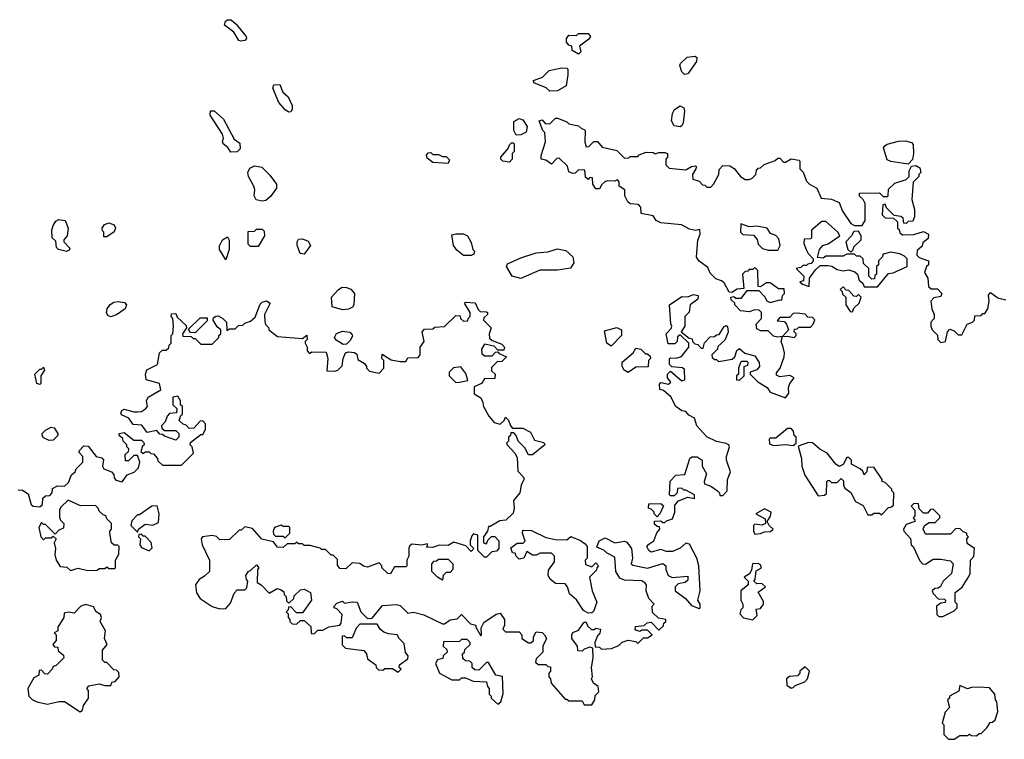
# Model space of a CAD drawing. Extents: x 2472589 to 2662339, y 701009 to 849030.
# Tile 18 of 256: x 2495830 to 2500966, y 765700 to 769453. Entities that reach past the tile are written whole.
import ezdxf

# ---------------------------------------------------------------- set-up
doc = ezdxf.new("R2010")
doc.units = 0

msp = doc.modelspace()

# ---------------------------------------------------------------- linework, layer by layer
at = {"layer": '0CON05XD'}
for points in [[(2496985, 769340), (2496974.1, 769344.1), (2496947, 769387), (2496898.8, 769425), (2496903.8, 769445), (2496915, 769452.5), (2496932.7, 769452.7), (2496959.7, 769429.7), (2497011.2, 769365), (2497013.8, 769355), (2497005, 769344.3), (2496985, 769340)], [(2498745, 769272.5), (2498711.7, 769291.7), (2498710, 769315), (2498695, 769320), (2498682.5, 769335), (2498682.5, 769355), (2498695, 769372.5), (2498735, 769370), (2498745, 769380), (2498795, 769380), (2498807.5, 769365), (2498799.3, 769350.7), (2498750, 769315), (2498757.5, 769285), (2498745, 769272.5)], [(2499297.7, 769167.7), (2499285, 769180), (2499273.9, 769213.9), (2499276.7, 769225), (2499312.3, 769257.7), (2499353.3, 769263.3), (2499362.5, 769255), (2499361.2, 769235), (2499315, 769171.2), (2499297.7, 769167.7)], [(2498595, 769080), (2498577, 769097), (2498513, 769123), (2498510, 769135), (2498557, 769153), (2498593, 769187), (2498658.3, 769201.7), (2498685, 769200), (2498690, 769195), (2498690, 769165), (2498681.7, 769108.3), (2498635, 769082.5), (2498595, 769080)], [(2497235, 768970), (2497215, 768982.5), (2497181.7, 769021.7), (2497151.2, 769095), (2497156.4, 769113.6), (2497187.5, 769115), (2497202.5, 769075), (2497230.7, 769050.7), (2497252.5, 769005), (2497252.5, 768985), (2497245, 768972.5), (2497235, 768970)], [(2499275, 768893.8), (2499245, 768898.8), (2499230, 768925), (2499235.9, 768964.1), (2499245.9, 768984.1), (2499275, 769003.3), (2499293.8, 768993.8), (2499297.5, 768975), (2499291.9, 768915), (2499285, 768898.8), (2499275, 768893.8)], [(2496932.3, 768762.3), (2496916.4, 768786.4), (2496892.5, 768805), (2496887.5, 768815), (2496893.3, 768835), (2496888.8, 768855), (2496823.8, 768955), (2496825, 768976.7), (2496845, 768976.7), (2496893.9, 768933.9), (2496949.2, 768829.2), (2496978.8, 768808.8), (2496980.5, 768779.5), (2496965, 768764), (2496932.3, 768762.3)], [(2498420, 768850), (2498407.5, 768875), (2498408.3, 768921.7), (2498435, 768937.5), (2498455, 768930), (2498477.5, 768895), (2498473, 768867), (2498445, 768852.5), (2498420, 768850)], [(2498830, 766205), (2498831.7, 766181.7), (2498855, 766180), (2498865, 766170), (2498917, 766173), (2498955, 766190), (2498973, 766207), (2499005, 766217.5), (2499045, 766210), (2499055, 766200), (2499085, 766230), (2499105, 766230), (2499130, 766245), (2499105, 766270), (2499075, 766270), (2499065, 766262.5), (2499045, 766270), (2499040, 766275), (2499041.7, 766288.3), (2499087, 766293), (2499103, 766307), (2499125, 766310), (2499165, 766270), (2499188.3, 766291.7), (2499190, 766305), (2499200, 766315), (2499200, 766325), (2499161.7, 766331.7), (2499131.7, 766361.7), (2499130, 766395), (2499140, 766405), (2499112.5, 766435), (2499097.5, 766475), (2499100, 766505), (2499095, 766512.5), (2499076.4, 766526.4), (2498985, 766530), (2498960.7, 766540.7), (2498940, 766575), (2498935, 766650), (2498895, 766670), (2498877, 766687), (2498841.7, 766701.7), (2498852.5, 766735), (2498885, 766750), (2498933.9, 766723.9), (2498985, 766733.8), (2498997.3, 766727.3), (2499021.2, 766695), (2499026.7, 766645), (2499020, 766615), (2499028.3, 766608.3), (2499105, 766592.5), (2499185, 766617.5), (2499200, 766605), (2499200, 766585), (2499212.5, 766555), (2499233, 766543), (2499315, 766550), (2499315, 766530), (2499301.7, 766518.3), (2499265, 766510), (2499250, 766495), (2499250, 766475), (2499302.5, 766435), (2499335, 766397.5), (2499375, 766382.5), (2499380, 766385), (2499380, 766405), (2499367.5, 766425), (2499380, 766475), (2499373.3, 766605), (2499363.3, 766645), (2499325, 766717.5), (2499305, 766722.5), (2499275, 766697.5), (2499235, 766680), (2499205, 766680), (2499175, 766690), (2499125, 766676.7), (2499112.5, 766685), (2499102.5, 766705), (2499111.7, 766718.3), (2499137.5, 766735), (2499153, 766777), (2499170, 766795), (2499168.3, 766808.3), (2499155, 766810), (2499141.7, 766821.7), (2499141.7, 766838.3), (2499175, 766840), (2499185, 766830), (2499195, 766830), (2499205, 766840), (2499235, 766850), (2499247.5, 766885), (2499248.3, 766921.7), (2499267, 766943), (2499315, 766962.5), (2499350, 766955), (2499350, 766975), (2499305, 767000), (2499295, 767000), (2499285, 767010), (2499261.7, 767008.3), (2499260, 766985), (2499245, 766970), (2499225, 766970), (2499220, 766975), (2499223, 767047), (2499253, 767077), (2499299.3, 767080.7), (2499326.4, 767163.6), (2499337, 767173), (2499365, 767172.5), (2499390, 767155), (2499390, 767125), (2499412, 767085), (2499400, 767045), (2499401.7, 767031.7), (2499435, 767020), (2499470, 766995), (2499480, 766985), (2499481.7, 766971.7), (2499498.3, 766971.7), (2499520, 766995), (2499522.5, 767055), (2499537.5, 767095), (2499517.5, 767155), (2499517.5, 767175), (2499532.5, 767225), (2499530, 767235), (2499515, 767242.5), (2499465, 767253.3), (2499415, 767277.5), (2499362.5, 767335), (2499350, 767375), (2499320.7, 767390.7), (2499305, 767410), (2499285, 767412.5), (2499252.5, 767435), (2499226, 767486), (2499188.3, 767518.3), (2499170, 767525), (2499168.3, 767551.7), (2499175, 767560), (2499215, 767552.5), (2499227, 767563), (2499210, 767585), (2499210, 767605), (2499225, 767620), (2499285, 767570), (2499300, 767575), (2499298.3, 767628.3), (2499287.5, 767637.5), (2499231.7, 767641.7), (2499220, 767655), (2499220, 767685), (2499225, 767690), (2499255, 767687.5), (2499283, 767697), (2499320, 767745), (2499320, 767765), (2499275, 767810), (2499261.7, 767798.3), (2499260, 767775), (2499248.3, 767761.7), (2499213, 767763), (2499202.5, 767815), (2499228.3, 767841.7), (2499232.5, 767855), (2499227, 767867), (2499220, 767965), (2499285, 768010), (2499315, 768007.5), (2499345, 768020), (2499370, 768015), (2499367.5, 767995), (2499327.5, 767965), (2499321.7, 767928.3), (2499300, 767905), (2499300, 767855), (2499280, 767825), (2499321.7, 767791.7), (2499338.3, 767788.3), (2499340, 767775), (2499351.7, 767761.7), (2499368.3, 767758.3), (2499385, 767740), (2499395, 767740), (2499401.7, 767768.3), (2499431.7, 767798.3), (2499455, 767800), (2499465, 767810), (2499478.3, 767811.7), (2499505, 767852.5), (2499515, 767857.5), (2499523, 767853), (2499526.4, 767823.6), (2499508.3, 767781.7), (2499471.7, 767748.3), (2499470, 767735), (2499440, 767705), (2499441.7, 767691.7), (2499455, 767680), (2499465, 767680), (2499475, 767670), (2499547, 767683), (2499560, 767695), (2499571.7, 767728.3), (2499585, 767737.5), (2499613, 767713), (2499665, 767700), (2499687.5, 767665), (2499690, 767645), (2499675, 767627.5), (2499640, 767615), (2499640, 767605), (2499680, 767565), (2499730, 767535), (2499745, 767510), (2499825, 767480), (2499842.5, 767505), (2499840, 767535), (2499846.7, 767555), (2499870, 767585), (2499846.7, 767596.7), (2499795, 767590), (2499778.3, 767598.3), (2499778.3, 767611.7), (2499797.5, 767635), (2499817.5, 767695), (2499820, 767715), (2499812.5, 767745), (2499802.5, 767775), (2499810, 767800), (2499835, 767802.5), (2499870, 767795), (2499880, 767805), (2499880, 767815), (2499870, 767825), (2499871.7, 767838.3), (2499885, 767840), (2499895, 767850), (2499955, 767850), (2499970, 767865), (2499978.3, 767888.3), (2499965, 767900), (2499941.7, 767901.7), (2499927, 767917), (2499885, 767922.5), (2499865, 767920), (2499845, 767900), (2499795, 767900), (2499781.7, 767881.7), (2499818.3, 767878.3), (2499830, 767865), (2499840, 767835), (2499810, 767800), (2499785, 767797.5), (2499763, 767803), (2499735, 767830), (2499695, 767830), (2499675, 767840), (2499672.5, 767865), (2499700, 767895), (2499700, 767925), (2499688.3, 767938.3), (2499665, 767940), (2499635, 767930), (2499590, 767935), (2499560, 767965), (2499560, 767975), (2499541.7, 767991.7), (2499540, 768005), (2499555, 768010), (2499565, 768000), (2499595, 768000), (2499625, 768040), (2499685, 768040), (2499715, 768010), (2499727, 767987), (2499745, 767977.5), (2499795, 767992.5), (2499805, 767990), (2499810, 768015), (2499820, 768025), (2499818.3, 768048.3), (2499788.3, 768048.3), (2499745, 768080), (2499725, 768080), (2499695, 768060), (2499681.7, 768061.7), (2499680, 768145), (2499665, 768160), (2499655, 768150), (2499635, 768150), (2499628.3, 768141.7), (2499615, 768140), (2499600, 768125), (2499608.3, 768051.7), (2499573, 768047), (2499545, 768030), (2499531.7, 768031.7), (2499505, 768080), (2499491.7, 768091.7), (2499461.7, 768101.7), (2499431.7, 768131.7), (2499420, 768160), (2499375, 768193.3), (2499360, 768215), (2499367, 768303), (2499380, 768335), (2499378.3, 768358.3), (2499355, 768352.5), (2499325, 768360), (2499283, 768383), (2499175, 768392.5), (2499150, 768405), (2499135, 768430), (2499071.7, 768441.7), (2499070, 768475), (2499058.3, 768488.3), (2499015, 768492.5), (2499002, 768502), (2498987.5, 768535), (2498987.5, 768565), (2498957.5, 768585), (2498957, 768607), (2498948.3, 768618.3), (2498935, 768610), (2498895, 768612.5), (2498883.3, 768606.7), (2498867, 768593), (2498855, 768570), (2498835, 768570), (2498820, 768595), (2498818.3, 768628.3), (2498805, 768630), (2498795, 768620), (2498781.7, 768631.7), (2498778.3, 768668.3), (2498745, 768670), (2498728.3, 768651.7), (2498715, 768650), (2498695, 768660), (2498688.3, 768688.3), (2498645, 768730), (2498631.7, 768728.3), (2498605, 768700), (2498575, 768720), (2498550, 768725), (2498550, 768745), (2498572.5, 768815), (2498570, 768865), (2498560, 768875), (2498540, 768925), (2498555, 768930), (2498571.7, 768911.7), (2498595, 768910), (2498625, 768940), (2498635, 768940), (2498685, 768920), (2498695, 768910), (2498745, 768900), (2498760, 768885), (2498775, 768880), (2498780, 768875), (2498777.5, 768815), (2498785, 768790), (2498798.3, 768791.7), (2498825, 768817.5), (2498845, 768816.7), (2498868.3, 768788.3), (2498945, 768770), (2498985, 768730), (2499007, 768733), (2499015, 768740), (2499055, 768740), (2499061.7, 768748.3), (2499098.3, 768761.7), (2499135, 768760), (2499145, 768752.5), (2499165, 768760), (2499195, 768760), (2499210, 768755), (2499210, 768735), (2499200, 768725), (2499200, 768695), (2499218.3, 768678.3), (2499305, 768670), (2499335, 768687.5), (2499355, 768690), (2499360, 768685), (2499357.5, 768675), (2499340, 768645), (2499341.7, 768621.7), (2499375, 768610), (2499391.7, 768591.7), (2499405, 768590), (2499415, 768580), (2499435, 768580), (2499450, 768595), (2499477.5, 768645), (2499478.3, 768671.7), (2499498.3, 768691.7), (2499535, 768690), (2499556.4, 768676.4), (2499590, 768635), (2499615, 768620), (2499635, 768620), (2499650, 768625), (2499670, 768645), (2499673, 768667), (2499681.7, 768678.3), (2499695, 768680), (2499713, 768697), (2499771.7, 768718.3), (2499785, 768730), (2499795, 768730), (2499815, 768710), (2499825, 768710), (2499855, 768727.5), (2499895, 768720), (2499900, 768715), (2499900, 768675), (2499917, 768657), (2499935, 768610), (2499950, 768595), (2499987.5, 768575), (2500011.7, 768521.7), (2500065, 768517.5), (2500105, 768500), (2500122.5, 768455)], [(2498385, 768710), (2498350, 768715), (2498340, 768725), (2498340, 768735), (2498378.3, 768781.7), (2498385, 768800), (2498395, 768810), (2498405, 768810), (2498410, 768805), (2498410, 768765), (2498400, 768755), (2498400, 768725), (2498385, 768710)], [(2500465, 768700), (2500373.6, 768713.6), (2500355, 768722.5), (2500336.7, 768785), (2500343.3, 768795), (2500356.1, 768803.9), (2500415, 768820), (2500450.7, 768820.7), (2500483, 768813), (2500491.7, 768801.7), (2500492.5, 768755), (2500487, 768723), (2500465, 768700)], [(2498065, 768702.5), (2497985, 768707.5), (2497955, 768730), (2497953, 768747), (2497961.7, 768758.3), (2497975, 768760), (2497985, 768750), (2498015, 768750), (2498035, 768740), (2498055, 768740), (2498071.7, 768721.7), (2498065, 768702.5)], [(2497095, 768506.7), (2497063.8, 768513.8), (2497053.6, 768533.6), (2497056.2, 768565), (2497051.2, 768585), (2497023.3, 768635), (2497021.2, 768655), (2497031.7, 768678.3), (2497055, 768690), (2497093.8, 768683.8), (2497135, 768642.5), (2497170, 768595), (2497170, 768575), (2497139.5, 768530.5), (2497115, 768510), (2497095, 768506.7)], [(2500122.5, 768455), (2500165, 768390), (2500185, 768380), (2500225, 768380), (2500240, 768405), (2500240, 768495), (2500230, 768515), (2500211.7, 768531.7), (2500211.7, 768548.3), (2500315, 768550), (2500335, 768530), (2500355, 768530), (2500360, 768535), (2500361.7, 768568.3), (2500395, 768600), (2500455, 768620), (2500470, 768635), (2500470, 768665), (2500481.7, 768688.3), (2500505, 768692.5), (2500525, 768680), (2500530, 768655), (2500520, 768645), (2500520, 768635), (2500490, 768605), (2500483.3, 768515), (2500497, 768463), (2500497.5, 768425), (2500488.3, 768401.7), (2500465, 768400), (2500455, 768390), (2500441.7, 768391.7), (2500438.3, 768418.3), (2500427, 768427), (2500391.7, 768431.7), (2500351.7, 768471.7), (2500345, 768490), (2500333, 768487), (2500330, 768435), (2500345, 768420), (2500388.3, 768418.3), (2500408.3, 768398.3), (2500410, 768365), (2500418.3, 768358.3), (2500421.7, 768341.7), (2500435, 768330), (2500495, 768332.5), (2500545, 768347.5), (2500570, 768335), (2500568.3, 768311.7), (2500541.7, 768288.3), (2500538.3, 768271.7), (2500511.7, 768248.3), (2500510, 768225), (2500521.7, 768211.7), (2500570, 768195), (2500570, 768175), (2500560, 768165), (2500550, 768135), (2500567.5, 768105), (2500571.7, 768061.7), (2500585, 768050), (2500618.3, 768048.3), (2500640, 768025), (2500635, 768010), (2500598.3, 768001.7), (2500582.5, 767985), (2500587.5, 767945), (2500600, 767915), (2500600, 767895), (2500582.5, 767875), (2500582.5, 767855), (2500590, 767835), (2500617, 767807), (2500620, 767785), (2500635, 767770), (2500660, 767775), (2500670, 767825), (2500681.7, 767838.3), (2500705, 767830), (2500725, 767810), (2500745, 767810), (2500772.5, 767865), (2500800, 767875), (2500810, 767885), (2500811.7, 767908.3), (2500845, 767910), (2500855, 767920), (2500865, 767920), (2500880, 767945), (2500887.5, 767985), (2500883, 768017), (2500895, 768030), (2500933, 768003), (2500975, 767992.5)], [(2496075, 768244), (2496032.5, 768255), (2496022.5, 768265), (2496018.3, 768298.3), (2496000, 768315), (2495997.5, 768355), (2496005, 768380), (2496018.3, 768401.7), (2496035, 768410), (2496067.5, 768405), (2496082.5, 768365), (2496077.5, 768325), (2496060, 768305), (2496060, 768295), (2496091.7, 768261.7), (2496089.3, 768250.7), (2496075, 768244)], [(2496285, 768320), (2496270, 768320), (2496270, 768345), (2496261.7, 768351.7), (2496260, 768365), (2496272.5, 768385), (2496295, 768393.3), (2496323, 768383), (2496330, 768365), (2496323, 768347), (2496285, 768320)], [(2499785, 768250), (2499796.7, 768275), (2499789.5, 768309.5), (2499775, 768327.5), (2499747, 768337), (2499730, 768365), (2499675, 768376.7), (2499635, 768372.5), (2499591.7, 768388.3), (2499590, 768345), (2499601.7, 768331.7), (2499658.3, 768328.3), (2499677, 768307), (2499681.7, 768281.7), (2499705, 768260), (2499735, 768250), (2499785, 768250)], [(2500305, 768060), (2500361.7, 768128.3), (2500387, 768133), (2500460, 768165), (2500460, 768205), (2500445, 768220), (2500421.7, 768231.7), (2500375, 768240), (2500335, 768230), (2500330, 768215), (2500310, 768195), (2500310, 768175), (2500300, 768165), (2500300, 768125), (2500291.7, 768118.3), (2500288.3, 768101.7), (2500275, 768100), (2500260, 768115), (2500260, 768155), (2500231.7, 768181.7), (2500230, 768205), (2500215, 768220), (2500195, 768220), (2500185, 768230), (2500145, 768230), (2500125, 768220), (2500035, 768220), (2500021.7, 768208.3), (2499991.7, 768211.7), (2500002.5, 768255), (2500020, 768275), (2500047, 768283), (2500107.5, 768325), (2500097.5, 768345), (2500035, 768400), (2500015, 768400), (2499960, 768355), (2499960, 768315), (2499955, 768310), (2499921.7, 768308.3), (2499920, 768285), (2499932.5, 768255), (2499943.6, 768233.6), (2499970, 768205), (2499970, 768195), (2499958.3, 768181.7), (2499941.7, 768178.3), (2499935, 768170), (2499915, 768170), (2499905, 768160), (2499880, 768155), (2499920, 768115), (2499918.3, 768091.7), (2499900, 768085), (2499913, 768073), (2499948.3, 768061.7), (2499950, 768105), (2499981.7, 768148.3), (2500005, 768170), (2500045, 768170), (2500067, 768167), (2500095, 768150), (2500125, 768142.5), (2500155, 768147.5), (2500187, 768137), (2500200, 768125), (2500210, 768095), (2500228.3, 768078.3), (2500235, 768060), (2500305, 768060)], [(2497075, 768270), (2497035, 768270), (2497021.7, 768281.7), (2497021.7, 768348.3), (2497055, 768350), (2497065, 768360), (2497095, 768360), (2497105, 768350), (2497107.5, 768325), (2497075, 768270)], [(2498145, 768222.5), (2498110.7, 768250.7), (2498092.5, 768275), (2498085, 768330), (2498105, 768336.7), (2498145, 768336.2), (2498166, 768326), (2498185, 768290), (2498193.8, 768253.8), (2498202.5, 768245), (2498199.3, 768230.7), (2498185, 768223.3), (2498145, 768222.5)], [(2500165, 768240), (2500178.3, 768251.7), (2500181.7, 768268.3), (2500220, 768305), (2500220, 768325), (2500205, 768350), (2500181.7, 768348.3), (2500170, 768325), (2500140, 768295), (2500150, 768255), (2500165, 768240)], [(2496905, 768200), (2496872.5, 768255), (2496873, 768273), (2496887.5, 768305), (2496915, 768320), (2496923, 768303), (2496923.3, 768255), (2496905, 768200)], [(2497315, 768230), (2497293, 768233), (2497277, 768277), (2497277.5, 768295), (2497285, 768307.5), (2497305, 768310), (2497335, 768297.5), (2497347.5, 768275), (2497315, 768230)], [(2498445, 768103.3), (2498400, 768115), (2498370, 768165), (2498375, 768180), (2498445, 768210), (2498525, 768237.5), (2498585, 768242.5), (2498635, 768257.5), (2498678.8, 768248.8), (2498716.2, 768216.2), (2498721.2, 768185), (2498703.6, 768156.4), (2498635, 768146.2), (2498543.6, 768146.4), (2498445, 768103.3)], [(2497515, 767940), (2497460, 767955), (2497457.5, 768005), (2497493.6, 768046.4), (2497513, 768057), (2497535, 768056.7), (2497557.7, 768047.7), (2497576.7, 768025), (2497573.3, 767965), (2497566.4, 767953.6), (2497545, 767943.3), (2497515, 767940)], [(2500175, 767930), (2500181.7, 767948.3), (2500210, 767975), (2500220, 768005), (2500205, 768020), (2500195, 768010), (2500181.7, 768011.7), (2500155, 768040), (2500141.7, 768041.7), (2500125, 768060), (2500110, 768045), (2500120, 768035), (2500121.7, 768021.7), (2500140, 768005), (2500140, 767965), (2500161.7, 767931.7), (2500175, 767930)], [(2496305, 767903.8), (2496290.5, 767910.5), (2496283.3, 767925), (2496286.7, 767945), (2496302.3, 767967.7), (2496320.8, 767979.2), (2496343.6, 767983.6), (2496377.7, 767977.7), (2496386.7, 767965), (2496380, 767945), (2496335, 767914), (2496305, 767903.8)], [(2496480, 767235), (2496471.7, 767228.3), (2496461.7, 767201.7), (2496475, 767190), (2496485, 767200), (2496505, 767200), (2496515, 767190), (2496528.3, 767188.3), (2496550, 767165), (2496551.7, 767151.7), (2496575, 767130), (2496675, 767130), (2496737, 767193), (2496730, 767225), (2496720, 767235), (2496721.7, 767248.3), (2496775, 767290), (2496785, 767290), (2496800, 767315), (2496800, 767345), (2496785, 767360), (2496771.7, 767358.3), (2496738.3, 767321.7), (2496715, 767320), (2496698.3, 767338.3), (2496683, 767343), (2496661.7, 767361.7), (2496671.7, 767388.3), (2496680, 767395), (2496680, 767435), (2496670, 767445), (2496670, 767465), (2496655, 767490), (2496630, 767485), (2496630, 767445), (2496650, 767425), (2496648.3, 767401.7), (2496611.7, 767398.3), (2496600, 767385), (2496590, 767355), (2496570, 767335), (2496571.7, 767321.7), (2496585, 767310), (2496645, 767310), (2496660, 767295), (2496660, 767275), (2496645, 767260), (2496585, 767280), (2496575, 767290), (2496561.7, 767291.7), (2496545, 767310), (2496495, 767300), (2496468.3, 767338.3), (2496421.7, 767341.7), (2496400, 767375), (2496361.7, 767391.7), (2496358.3, 767398.3), (2496362.5, 767415), (2496375, 767422.5), (2496425, 767407.5), (2496445, 767407.5), (2496465, 767410), (2496487, 767423), (2496497.5, 767435), (2496492.5, 767465), (2496500, 767485), (2496567, 767523), (2496560, 767555), (2496490, 767575), (2496487.5, 767605), (2496493.6, 767626.4), (2496550, 767655), (2496560, 767715), (2496575, 767730), (2496595, 767730), (2496608.3, 767741.7), (2496610, 767755), (2496620, 767765), (2496620, 767805), (2496630, 767815), (2496632.5, 767855), (2496630, 767895), (2496620, 767905), (2496621.7, 767918.3), (2496645, 767920), (2496651.7, 767901.7), (2496698.3, 767858.3), (2496700, 767845), (2496680, 767815), (2496681.7, 767801.7), (2496725, 767800), (2496735, 767790), (2496745, 767790), (2496775, 767760), (2496835, 767760), (2496870, 767795), (2496870, 767805), (2496880, 767815), (2496880, 767835), (2496860.7, 767850.7), (2496840, 767885), (2496841.7, 767898.3), (2496853, 767907), (2496865, 767907.5), (2496890, 767895), (2496910, 767875), (2496911.7, 767831.7), (2496925, 767840), (2496955, 767840), (2496971.7, 767858.3), (2496995, 767860), (2497005, 767870), (2497035, 767880), (2497059.3, 767900.7), (2497085, 767970), (2497095, 767980), (2497117, 767987), (2497137.5, 767975), (2497107.5, 767915), (2497108.3, 767878.3), (2497113, 767863), (2497130, 767845), (2497130, 767835), (2497175, 767800), (2497305, 767790), (2497328.3, 767808.3), (2497330, 767785), (2497320, 767775), (2497320, 767765), (2497330, 767745), (2497330, 767725), (2497341.7, 767711.7), (2497355, 767720), (2497428.3, 767718.3), (2497437.5, 767685), (2497431.7, 767621.7), (2497475, 767620), (2497490, 767625), (2497511.7, 767648.3), (2497517.5, 767685), (2497530, 767715), (2497545, 767720), (2497577.5, 767717.5), (2497588.3, 767708.3), (2497595, 767680), (2497629.3, 767659.3), (2497640, 767645), (2497640, 767635), (2497655, 767620), (2497705, 767610), (2497730, 767635), (2497730, 767675), (2497720, 767685), (2497721.7, 767708.3), (2497768.3, 767678.3), (2497815, 767670), (2497845, 767670), (2497855, 767690), (2497908.3, 767691.7), (2497920, 767705), (2497920, 767745), (2497940, 767775), (2497930, 767825), (2497941.7, 767838.3), (2497985, 767840), (2497995, 767850), (2498047, 767853), (2498105, 767910), (2498128.3, 767908.3), (2498130, 767895), (2498145, 767880), (2498168.3, 767881.7), (2498170, 767895), (2498180, 767905), (2498180, 767925), (2498150, 767975), (2498155, 767980), (2498207, 767977), (2498221.7, 767941.7), (2498231.7, 767931.7), (2498265, 767930), (2498270, 767925), (2498270, 767915), (2498251.7, 767898.3), (2498250, 767885), (2498290, 767845), (2498280, 767815), (2498281.7, 767791.7), (2498295, 767780), (2498345, 767760), (2498360, 767745), (2498355, 767730), (2498325, 767730), (2498305, 767750), (2498255, 767760), (2498240, 767735), (2498241.7, 767711.7), (2498255, 767700), (2498295, 767700), (2498311.7, 767718.3), (2498325, 767720), (2498331.7, 767711.7), (2498370, 767695), (2498345, 767670), (2498321.7, 767668.3), (2498291.7, 767638.3), (2498291.7, 767621.7), (2498310, 767605), (2498308.3, 767581.7), (2498255, 767580), (2498240, 767555), (2498201.7, 767538.3), (2498201.7, 767501.7), (2498235, 767480), (2498247, 767457), (2498250, 767435), (2498277.5, 767385), (2498305, 767352.5), (2498337, 767343), (2498358.3, 767361.7), (2498365, 767380), (2498380, 767365), (2498390, 767335), (2498401.7, 767321.7), (2498455, 767322.5), (2498495, 767302.5), (2498515, 767260), (2498565, 767247.5), (2498570, 767235), (2498506.1, 767183.9), (2498485, 767183.3), (2498465, 767220), (2498430, 767255), (2498420, 767285), (2498408.3, 767298.3), (2498391.7, 767298.3), (2498390, 767285), (2498380, 767275), (2498380, 767255), (2498370, 767245), (2498372.5, 767235), (2498413, 767193), (2498425, 767170), (2498428.3, 767098.3), (2498460, 767065), (2498460, 767055), (2498446.7, 767025), (2498438.8, 766985), (2498406.7, 766945), (2498410, 766905), (2498405, 766880), (2498367, 766843), (2498335, 766840), (2498285, 766810), (2498275, 766810), (2498270, 766785), (2498250, 766755), (2498250, 766725), (2498265, 766720), (2498271.7, 766738.3), (2498291.7, 766758.3), (2498308.3, 766758.3), (2498330, 766735), (2498330, 766695), (2498318.3, 766681.7), (2498293, 766677), (2498265, 766650), (2498255, 766650), (2498220, 766685), (2498220, 766765), (2498198.3, 766771.7), (2498188.3, 766761.7), (2498180, 766735), (2498180, 766715), (2498200, 766695), (2498185, 766680), (2498158.3, 766708.3), (2498095, 766727.5), (2498065, 766710), (2498018.3, 766711.7), (2497985, 766700), (2497951.7, 766701.7), (2497960, 766715), (2497955, 766720), (2497927.5, 766712.5), (2497875, 766717.5), (2497863, 766707), (2497860, 766695), (2497860, 766655), (2497850, 766635), (2497850, 766605), (2497845, 766600), (2497785, 766600), (2497765, 766562.5), (2497750, 766565), (2497720, 766595), (2497720, 766605), (2497705, 766620), (2497645, 766597.5), (2497623, 766603), (2497605, 766617.5), (2497565, 766620), (2497531.7, 766588.3), (2497500.7, 766590.7), (2497488.3, 766608.3), (2497488.3, 766638.3), (2497465, 766660), (2497455, 766660), (2497425, 766690), (2497405, 766690), (2497397, 766697), (2497345, 766710), (2497315, 766710), (2497305, 766720), (2497285, 766720), (2497275, 766727.5), (2497265, 766720), (2497225, 766720), (2497205, 766700), (2497175, 766702.5), (2497155, 766730), (2497093.9, 766743.9), (2497045, 766800), (2497005, 766807.5), (2496985, 766790), (2496975, 766790), (2496925, 766742.5), (2496875, 766740), (2496857, 766757), (2496835, 766762.5), (2496783.6, 766756.4), (2496777.5, 766745), (2496782.5, 766715), (2496820, 766635), (2496820, 766575), (2496795, 766550), (2496767, 766533), (2496747.5, 766505), (2496753, 766463), (2496772.5, 766435), (2496835, 766392.5), (2496875, 766380), (2496905, 766382.5), (2496930.7, 766409.3), (2496948.3, 766461.7), (2496965, 766480), (2497005, 766480), (2497015, 766490), (2497020, 766525), (2497013, 766533), (2497010, 766555), (2497023.6, 766576.4), (2497035, 766580), (2497065, 766610), (2497077.5, 766595), (2497070, 766585), (2497068.3, 766518.3), (2497090, 766505), (2497131.7, 766461.7), (2497173, 766487), (2497195, 766480), (2497208.3, 766468.3), (2497210, 766455), (2497220, 766445), (2497221.7, 766421.7), (2497235, 766410), (2497260, 766435), (2497261.7, 766448.3), (2497295, 766480), (2497315, 766482.5), (2497347.5, 766465), (2497352.5, 766425), (2497305, 766360), (2497275, 766360), (2497245, 766390), (2497231.7, 766388.3), (2497230, 766375), (2497220, 766365), (2497230, 766355), (2497230, 766335), (2497240, 766325), (2497240, 766315), (2497251.7, 766301.7), (2497275, 766300), (2497295, 766320), (2497315, 766320), (2497348.3, 766288.3), (2497350, 766255), (2497355, 766250), (2497368.3, 766251.7), (2497385, 766270), (2497411.7, 766268.3), (2497443, 766287), (2497500, 766295), (2497507.5, 766305), (2497511.7, 766351.7), (2497485, 766380), (2497470, 766385), (2497470, 766395), (2497485, 766410), (2497515, 766420), (2497525, 766410), (2497565, 766417.5), (2497590, 766415), (2497610, 766365), (2497645, 766330), (2497668.3, 766331.7), (2497723, 766397), (2497795, 766402.5), (2497815, 766397.5), (2497855, 766357.5), (2497885, 766362.5), (2497939.3, 766349.3), (2498035, 766302.5), (2498047, 766303), (2498075, 766322.5), (2498111.7, 766328.3), (2498135, 766350), (2498181.7, 766301.7), (2498210, 766295), (2498210, 766285), (2498235, 766240), (2498240, 766245), (2498238.3, 766281.7), (2498250.7, 766309.3), (2498315, 766352.5), (2498337, 766357), (2498360, 766325), (2498360, 766295), (2498350, 766275), (2498365, 766260), (2498435, 766260), (2498450, 766245), (2498450, 766225), (2498485, 766202.5), (2498497, 766203), (2498510, 766215), (2498510, 766235), (2498525, 766260), (2498555, 766256.7), (2498567.5, 766245), (2498577.5, 766225), (2498560, 766185), (2498560, 766155), (2498525, 766120), (2498521.7, 766101.7), (2498535, 766090), (2498575, 766090), (2498585, 766080), (2498598.3, 766078.3), (2498600, 766055), (2498590, 766045), (2498590, 766025), (2498600, 766015), (2498603, 765993), (2498675, 765910), (2498685, 765910), (2498695, 765900), (2498765, 765900), (2498775, 765880), (2498815, 765880), (2498830, 765905), (2498831.7, 765928.3), (2498851.7, 765948.3), (2498847.5, 765975), (2498823.6, 765993.6), (2498812.5, 766015), (2498817.5, 766025), (2498812.5, 766075), (2498822.5, 766125), (2498820, 766175), (2498805, 766180), (2498775, 766170), (2498765, 766160), (2498741.7, 766161.7), (2498740, 766185), (2498710, 766225), (2498710, 766245), (2498715, 766257.5), (2498745, 766270), (2498775, 766310), (2498785, 766310), (2498791.7, 766291.7), (2498813, 766273), (2498827, 766273), (2498835, 766280), (2498860, 766275), (2498857, 766253), (2498845, 766240), (2498830, 766205)], [(2496745, 767820), (2496721.7, 767821.7), (2496711.7, 767838.3), (2496771.7, 767898.3), (2496808.3, 767898.3), (2496808.3, 767881.7), (2496745, 767820)], [(2497518.3, 767758.3), (2497481.7, 767781.7), (2497472.5, 767795), (2497483.6, 767816.4), (2497515, 767828.8), (2497552.5, 767822.5), (2497565, 767810), (2497567, 767803), (2497555, 767780), (2497535, 767760), (2497518.3, 767758.3)], [(2498915, 767750), (2498893.3, 767765), (2498880, 767830), (2498945, 767847.5), (2498970, 767835), (2498970, 767805), (2498915, 767750)], [(2499005, 767612.5), (2498983.3, 767625), (2498973.3, 767645), (2498973, 767667), (2499030, 767715), (2499045, 767740), (2499070, 767735), (2499095, 767710), (2499105, 767710), (2499118.3, 767698.3), (2499120, 767685), (2499110, 767675), (2499108.3, 767641.7), (2499045, 767640), (2499005, 767612.5)], [(2499585, 767572.5), (2499610, 767595), (2499610, 767645), (2499628.3, 767651.7), (2499630, 767665), (2499625, 767670), (2499595, 767670), (2499590, 767665), (2499580, 767635), (2499580, 767605), (2499570, 767595), (2499570, 767575), (2499585, 767572.5)], [(2495935, 767550), (2495920, 767555), (2495910, 767605), (2495935, 767630), (2495945, 767630), (2495955, 767640), (2495960, 767625), (2495940, 767595), (2495940, 767555), (2495935, 767550)], [(2498105, 767560), (2498125, 767562.5), (2498168.3, 767571.7), (2498157, 767607), (2498131.7, 767641.7), (2498093, 767637), (2498070, 767615), (2498070, 767595), (2498105, 767560)], [(2495821.7, 767001.7), (2495845, 767000), (2495875, 766980), (2495890, 766925), (2495900, 766915), (2495935, 766912.5), (2495950, 766925), (2495951.7, 766958.3), (2495965, 766970), (2495988.3, 766971.7), (2496000, 766985), (2496001.7, 767008.3), (2496028.3, 767021.7), (2496065, 767020), (2496085, 767040), (2496100, 767080), (2496120, 767095), (2496125, 767110), (2496160, 767145), (2496160, 767175), (2496140, 767195), (2496140, 767205), (2496165, 767230), (2496188.3, 767228.3), (2496230, 767175), (2496258.3, 767168.3), (2496267.5, 767157.5), (2496262.5, 767125), (2496270, 767110), (2496310, 767095), (2496321.7, 767081.7), (2496323, 767063), (2496331.7, 767051.7), (2496365, 767042.5), (2496390.7, 767079.3), (2496427, 767093), (2496450, 767115), (2496457.5, 767145), (2496445, 767180), (2496425, 767180), (2496398.3, 767151.7), (2496381.7, 767151.7), (2496380, 767185), (2496398.3, 767201.7), (2496400, 767215), (2496390, 767225), (2496390, 767235), (2496370, 767255), (2496368.3, 767268.3), (2496350, 767285), (2496350, 767295), (2496375, 767300), (2496425, 767260), (2496465, 767260), (2496478.3, 767248.3), (2496480, 767235)], [(2495985, 767257.5), (2495955, 767272.5), (2495947.5, 767285), (2495947.5, 767295), (2495965, 767312.5), (2495995, 767327.5), (2496010, 767325), (2496030, 767295), (2496030, 767285), (2496005, 767260), (2495985, 767257.5)], [(2499865, 767232.5), (2499880, 767245), (2499880, 767275), (2499870, 767285), (2499867, 767307), (2499855, 767320), (2499835, 767320), (2499775, 767270), (2499745, 767270), (2499740, 767265), (2499741.7, 767241.7), (2499763, 767233), (2499825, 767237.5), (2499865, 767232.5)], [(2500325, 766870), (2500361.7, 766908.3), (2500375, 766910), (2500388.3, 766921.7), (2500390, 766985), (2500380, 766995), (2500380, 767005), (2500345, 767040), (2500330, 767045), (2500330, 767055), (2500285, 767120), (2500251.7, 767118.3), (2500250, 767095), (2500235, 767080), (2500228.3, 767098.3), (2500215, 767110), (2500170, 767135), (2500170, 767155), (2500155, 767170), (2500145, 767170), (2500126.4, 767133.6), (2500105, 767122.5), (2500087.5, 767135), (2500043, 767193), (2500003.9, 767213.9), (2499965, 767246.7), (2499945, 767247.5), (2499891.7, 767228.3), (2499908.8, 767165), (2499910, 767125), (2499925, 767077.5), (2499995, 766970), (2500027.5, 766972.5), (2500038.3, 766981.7), (2500040, 767045), (2500045, 767050), (2500055, 767050), (2500065, 767040), (2500095, 767040), (2500115, 767060), (2500127.5, 767047.5), (2500127.5, 767025), (2500135, 767010), (2500166.4, 766986.4), (2500190, 766940), (2500229.3, 766919.3), (2500255, 766870), (2500275, 766870), (2500285, 766880), (2500315, 766880), (2500325, 766870)], [(2496185, 766580), (2496235, 766582.5), (2496245, 766590), (2496275, 766590), (2496285, 766600), (2496295, 766590), (2496325, 766590), (2496330, 766595), (2496330, 766635), (2496347.5, 766665), (2496350, 766705), (2496341.7, 766711.7), (2496323, 766713), (2496310, 766725), (2496300, 766775), (2496300, 766785), (2496310, 766795), (2496310, 766825), (2496285, 766850), (2496280, 766865), (2496265, 766870), (2496245, 766890), (2496240, 766905), (2496225, 766920), (2496148.3, 766918.3), (2496083, 766947), (2496045, 766910), (2496037.5, 766895), (2496038.3, 766858.3), (2496043, 766843), (2496060, 766825), (2496058.3, 766801.7), (2496035, 766790), (2496015, 766770), (2495965, 766820), (2495955, 766820), (2495945, 766830), (2495930, 766805), (2495940, 766755), (2495955, 766740), (2495965, 766750), (2495995, 766750), (2496005, 766760), (2496020, 766745), (2496010, 766725), (2496016.7, 766695), (2496013.3, 766663.3), (2496020, 766635), (2496041.7, 766601.7), (2496077, 766597), (2496095, 766580), (2496135, 766592.5), (2496185, 766580)], [(2496445, 766780), (2496450, 766795), (2496485, 766822.5), (2496525, 766817.5), (2496555, 766830), (2496557.5, 766875), (2496548.3, 766918.3), (2496520, 766915), (2496455, 766870), (2496445, 766870), (2496415, 766840), (2496410, 766815), (2496445, 766780)], [(2499155, 766860), (2499140, 766875), (2499140, 766885), (2499125, 766900), (2499110, 766905), (2499111.7, 766928.3), (2499175, 766930), (2499188.3, 766918.3), (2499170, 766875), (2499155, 766860)], [(2499665, 766770), (2499695, 766773.3), (2499715, 766782.5), (2499747, 766783), (2499760, 766795), (2499740, 766815), (2499730, 766835), (2499747, 766863), (2499750, 766885), (2499715, 766902.5), (2499670, 766875), (2499719.3, 766849.3), (2499720, 766825), (2499703, 766817), (2499665, 766822.5), (2499657.5, 766815), (2499657.5, 766785), (2499665, 766770)], [(2500645, 766340), (2500705, 766370), (2500720, 766385), (2500720, 766405), (2500710, 766415), (2500710, 766465), (2500746.4, 766493.6), (2500781.7, 766548.3), (2500787.5, 766565), (2500790, 766635), (2500807, 766653), (2500810, 766695), (2500771.7, 766721.7), (2500770, 766745), (2500780, 766755), (2500770, 766765), (2500770, 766775), (2500751.7, 766781.7), (2500735, 766800), (2500711.7, 766798.3), (2500685, 766770), (2500555, 766770), (2500542.5, 766795), (2500550, 766815), (2500575, 766830), (2500605, 766830), (2500630, 766855), (2500630, 766865), (2500595, 766900), (2500581.7, 766898.3), (2500565, 766880), (2500545, 766880), (2500521.7, 766901.7), (2500518.3, 766928.3), (2500495, 766930), (2500480, 766915), (2500500, 766895), (2500500, 766865), (2500490, 766855), (2500500, 766845), (2500500, 766835), (2500455, 766820), (2500440, 766795), (2500442.5, 766785), (2500477, 766747), (2500480, 766715), (2500490, 766705), (2500525, 766630), (2500540, 766615), (2500555, 766612.5), (2500595, 766640), (2500635, 766640), (2500685, 766630), (2500700, 766615), (2500690, 766565), (2500647.5, 766525), (2500633, 766497), (2500621.7, 766488.3), (2500603, 766487), (2500590, 766475), (2500595, 766460), (2500621.7, 766431.7), (2500655, 766430), (2500660, 766425), (2500657, 766413), (2500635, 766410), (2500612.5, 766395), (2500615, 766350), (2500625, 766340), (2500645, 766340)], [(2497215, 766750), (2497240, 766775), (2497240, 766805), (2497235, 766810), (2497205, 766810), (2497195, 766817.5), (2497160, 766805), (2497152.5, 766785), (2497155, 766770), (2497165, 766760), (2497205, 766760), (2497215, 766750)], [(2498795, 766357.5), (2498772, 766372), (2498735, 766427.5), (2498698.8, 766458.8), (2498687.5, 766495), (2498675, 766510), (2498625, 766512.5), (2498597.5, 766535), (2498587.5, 766555), (2498588.3, 766581.7), (2498620, 766625), (2498620, 766655), (2498605, 766670), (2498545, 766670), (2498525, 766660), (2498505, 766660), (2498475, 766680), (2498460, 766645), (2498435, 766640), (2498420, 766655), (2498415, 766670), (2498401.7, 766671.7), (2498391.7, 766698.3), (2498425, 766722.5), (2498457, 766723), (2498467, 766733), (2498453.3, 766775), (2498455, 766790), (2498499.3, 766789.3), (2498575, 766752.5), (2498625, 766742.5), (2498685, 766740), (2498705, 766757.5), (2498756.1, 766736.1), (2498779.3, 766719.3), (2498790, 766705), (2498790, 766645), (2498780, 766635), (2498781.7, 766611.7), (2498815, 766600), (2498835, 766620), (2498850, 766605), (2498840, 766595), (2498838.3, 766581.7), (2498802.5, 766545), (2498816.2, 766475), (2498840, 766415), (2498823, 766367), (2498815, 766360), (2498795, 766357.5)], [(2496505, 766682.5), (2496521.7, 766698.3), (2496517, 766727), (2496485, 766760), (2496475, 766760), (2496465, 766770), (2496451.7, 766768.3), (2496450, 766755), (2496460, 766745), (2496457.5, 766715), (2496465, 766700), (2496505, 766682.5)], [(2498035, 766530), (2498010, 766545), (2497980, 766575), (2497980, 766615), (2497991.7, 766628.3), (2498005, 766630), (2498015, 766640), (2498065, 766640), (2498090, 766615), (2498090, 766585), (2498075, 766570), (2498055, 766570), (2498040, 766555), (2498035, 766530)], [(2499655, 766323.3), (2499676.7, 766345), (2499671.7, 766378.3), (2499695, 766382.5), (2499710, 766405), (2499709.5, 766419.5), (2499683, 766467), (2499720, 766495), (2499701.7, 766511.7), (2499675, 766510), (2499660, 766525), (2499667.5, 766532.5), (2499671.7, 766578.3), (2499700, 766595), (2499695, 766610), (2499683, 766617), (2499652.5, 766615), (2499648.3, 766581.7), (2499636.7, 766563.3), (2499610, 766545), (2499630, 766525), (2499630, 766505), (2499592.5, 766475), (2499592.5, 766425), (2499602.5, 766405), (2499602.5, 766385), (2499592.5, 766375), (2499587.5, 766355), (2499605, 766333.3), (2499655, 766323.3)], [(2496145, 765843.3), (2496158.3, 765851.7), (2496163, 765877), (2496190, 765915), (2496190, 765955), (2496180, 765965), (2496191.7, 765978.3), (2496245, 765990), (2496275, 765980), (2496305, 765980), (2496311.7, 765998.3), (2496328.3, 766001.7), (2496350, 766025), (2496348.3, 766048.3), (2496335, 766060), (2496321.7, 766061.7), (2496285, 766100), (2496275, 766100), (2496263, 766113), (2496262.5, 766165), (2496287.5, 766195), (2496272.5, 766225), (2496277.5, 766265), (2496250, 766315), (2496257.5, 766335), (2496251.7, 766351.7), (2496230, 766365), (2496215, 766390), (2496175, 766402.5), (2496150, 766395), (2496115, 766357.5), (2496085, 766362.5), (2496061.7, 766358.3), (2496060, 766335), (2496030, 766285), (2496030, 766265), (2496010, 766255), (2496020, 766245), (2496020, 766215), (2496002.5, 766195), (2496011.7, 766181.7), (2496030, 766180), (2496031.7, 766161.7), (2496058.3, 766138.3), (2496060, 766125), (2496020, 766085), (2496005, 766080), (2496000, 766065), (2495975, 766040), (2495961.7, 766041.7), (2495945, 766060), (2495931.7, 766058.3), (2495930, 766035), (2495905, 766020), (2495873.3, 765965), (2495877.5, 765925), (2495895, 765907.5), (2495920, 765895), (2495975, 765883.3), (2496035, 765897.5), (2496065, 765897.5), (2496145, 765843.3)], [(2497805, 766050), (2497820, 766065), (2497810, 766075), (2497811.7, 766088.3), (2497855, 766120), (2497857.5, 766135), (2497843, 766153), (2497835, 766200), (2497810, 766225), (2497800, 766245), (2497755, 766250), (2497729.3, 766259.3), (2497710, 766275), (2497695, 766300), (2497605, 766300), (2497585, 766280), (2497565, 766230), (2497535, 766230), (2497525, 766240), (2497511.7, 766238.3), (2497513, 766193), (2497530, 766175), (2497625, 766162.5), (2497640, 766145), (2497645, 766120), (2497688.3, 766088.3), (2497690, 766075), (2497701.7, 766061.7), (2497725, 766060), (2497735, 766070), (2497775, 766070), (2497805, 766050)], [(2498325, 765882.5), (2498340, 765895), (2498351.7, 765938.3), (2498348.3, 766028.3), (2498313.6, 766033.6), (2498275, 766100), (2498265, 766100), (2498225, 766060), (2498205, 766062.5), (2498190, 766075), (2498190, 766095), (2498178.3, 766108.3), (2498155, 766110), (2498141.7, 766121.7), (2498140, 766145), (2498150, 766155), (2498151.7, 766168.3), (2498180, 766195), (2498180, 766205), (2498165, 766220), (2498135, 766220), (2498125, 766210), (2498041.7, 766208.3), (2498040, 766185), (2498058.3, 766168.3), (2498060, 766155), (2498040, 766135), (2498038.3, 766121.7), (2498010, 766115), (2498000, 766095), (2498020, 766045), (2498085, 766010), (2498125, 766010), (2498135, 766020), (2498155, 766020), (2498195, 766002.5), (2498265, 766000), (2498270, 765975), (2498280, 765965), (2498280, 765935), (2498290, 765925), (2498290, 765915), (2498325, 765882.5)], [(2499855, 765967.5), (2499865, 765970), (2499875, 765980), (2499925, 766000), (2499940, 766015), (2499950, 766055), (2499927.5, 766077.5), (2499900, 766055), (2499900, 766045), (2499888.3, 766031.7), (2499845, 766027.5), (2499830, 766015), (2499831.7, 765981.7), (2499855, 765967.5)], [(2500705, 765700), (2500735, 765720), (2500775, 765720), (2500785, 765727.5), (2500795, 765720), (2500821.7, 765718.3), (2500835, 765730), (2500845, 765730), (2500875, 765760), (2500891.7, 765788.3), (2500905, 765790), (2500918.3, 765801.7), (2500932.5, 765845), (2500927.5, 765895), (2500920, 765905), (2500917.5, 765935), (2500888.3, 765968.3), (2500835, 765972.5), (2500795, 765970), (2500775, 765962.5), (2500735, 765980), (2500728.3, 765951.7), (2500680, 765925), (2500680, 765915), (2500670, 765905), (2500680, 765865), (2500658.3, 765841.7), (2500642.5, 765785), (2500650, 765775), (2500650, 765725), (2500675, 765700), (2500705, 765700)]]:
    msp.add_lwpolyline(points, dxfattribs=at)

doc.saveas('drawing.dxf')
